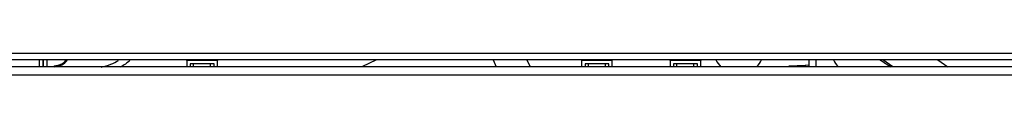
# Model space of a CAD drawing. Header units: millimetres. Extents: x 25 to 270, y 0 to 188.
# Tile 14 of 34: x 116.329 to 130.794, y 171.159 to 171.479. Entities that reach past the tile are written whole.
import ezdxf

# ---------------------------------------------------------------- set-up
doc = ezdxf.new("R2010")
doc.units = ezdxf.units.MM
doc.layers.add('134.124_BW4_CTM_', color=7, linetype='Continuous')
doc.layers.add('Standard', color=7, linetype='Continuous')

# ---------------------------------------------------------------- blocks, each defined once
blk = doc.blocks.new('SE2')
at = {"layer": '134.124_BW4_CTM_', "color": 7, "linetype": 'Continuous'}
for p, q in [((6.38, 48.5), (48.889, 48.5)), ((48.889, 48.4), (6.38, 48.4)), ((14.739, 48.3), (14.739, 48.4)), ((14.789, 48.4), (14.789, 48.3)), ((14.799, 48.3), (14.799, 48.4)), ((14.849, 48.4), (14.849, 48.3)), ((14.957, 48.315), (14.957, 48.3)), ((16.905, 48.39), (16.905, 48.4)), ((17.355, 48.39), (16.905, 48.39)), ((16.905, 48.39), (16.905, 48.3)), ((16.955, 48.34), (16.955, 48.3)), ((17.305, 48.34), (16.955, 48.34)), ((17.005, 48.39), (17.005, 48.4)), ((17.005, 48.3), (17.005, 48.34)), ((17.255, 48.39), (17.255, 48.4)), ((17.255, 48.3), (17.255, 48.34)), ((17.305, 48.3), (17.305, 48.34)), ((17.355, 48.4), (17.355, 48.39)), ((17.355, 48.3), (17.355, 48.39)), ((19.691, 48.4), (19.476, 48.3)), ((21.405, 48.4), (21.451, 48.3)), ((21.901, 48.4), (21.948, 48.3)), ((23.155, 48.39), (22.705, 48.39)), ((22.705, 48.39), (22.705, 48.3)), ((22.755, 48.34), (22.755, 48.3)), ((23.105, 48.34), (22.755, 48.34)), ((22.805, 48.39), (22.805, 48.4)), ((22.805, 48.3), (22.805, 48.34)), ((23.055, 48.39), (23.055, 48.4)), ((23.055, 48.3), (23.055, 48.34)), ((23.105, 48.3), (23.105, 48.34)), ((23.155, 48.3), (23.155, 48.39)), ((24.005, 48.39), (24.005, 48.4)), ((24.455, 48.39), (24.005, 48.39)), ((24.005, 48.39), (24.005, 48.3)), ((24.055, 48.34), (24.055, 48.3)), ((24.405, 48.34), (24.055, 48.34)), ((24.105, 48.39), (24.105, 48.4)), ((24.105, 48.3), (24.105, 48.34)), ((24.355, 48.39), (24.355, 48.4)), ((24.355, 48.3), (24.355, 48.34)), ((24.405, 48.3), (24.405, 48.34)), ((24.455, 48.4), (24.455, 48.39)), ((24.455, 48.3), (24.455, 48.39)), ((25.99, 48.319), (25.747, 48.308)), ((26.04, 48.321), (25.99, 48.319)), ((25.99, 48.319), (25.99, 48.3)), ((26.045, 48.321), (26.04, 48.321)), ((26.04, 48.321), (26.041, 48.3)), ((26.045, 48.3), (26.045, 48.4)), ((26.145, 48.4), (26.145, 48.3)), ((27.275, 48.3), (27.13, 48.4)), ((27.939, 48.4), (28.084, 48.3)), ((0.12, 48.18), (46.88, 48.18)), ((46.88, 48.3), (0.13, 48.3)), ((25.747, 48.308), (25.747, 48.3))]:
    blk.add_line(p, q, dxfattribs=at)
for centre, radius, start, end in [((14.957, 48.54), 0.225, 270, 321.6072), ((14.957, 48.54), 0.24, 270, 324.3147), ((24.936, 48.51), 0.28, 203.1324, 228.5904), ((25.089, 48.51), 0.28, 311.4096, 336.8676), ((26.621, 48.48), 0.23, 200.3544, 231.5), ((33.759, 58.934), 12.468, 237.6642, 238.5318)]:
    blk.add_arc(centre, radius, start, end, dxfattribs=at)
blk.add_open_spline([(15.646, 48.292), (15.696, 48.305), (15.744, 48.32), (15.828, 48.353), (15.865, 48.371), (15.899, 48.392)], degree=3, knots=[0, 0, 0, 0, 0.530257, 0.530257, 1, 1, 1, 1], dxfattribs=at)
blk.add_open_spline([(16.067, 48.39), (16.026, 48.354), (15.981, 48.322), (15.931, 48.295)], degree=3, dxfattribs=at)

msp = doc.modelspace()

# ---------------------------------------------------------------- block references
at = {"layer": 'Standard', "color": 7}
msp.add_blockref('SE2', (101.8799, 122.9787), dxfattribs=at)

doc.saveas('drawing.dxf')
